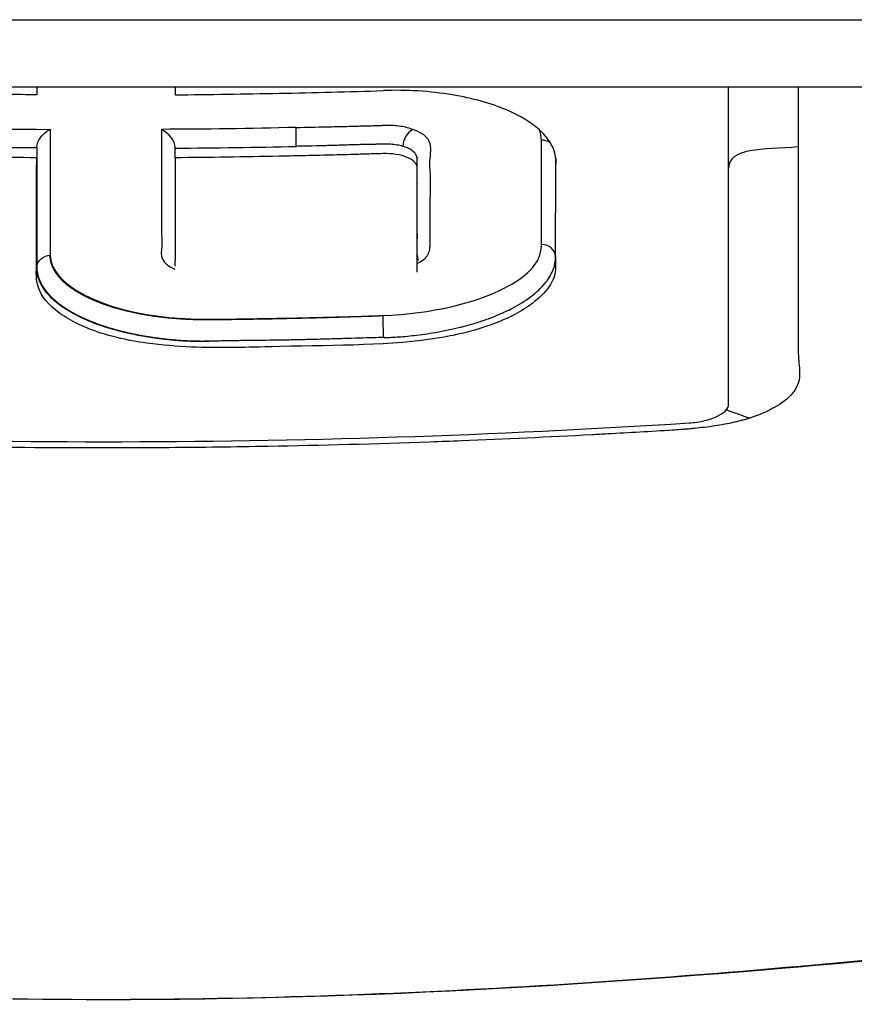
# Model space of a CAD drawing. Header units: millimetres. Extents: x 0 to 4378, y 0 to 2376.
# Tile 108 of 256: x 830 to 843, y 1937 to 1951. Entities that reach past the tile are written whole.
import ezdxf

# ---------------------------------------------------------------- set-up
doc = ezdxf.new("R2010")
doc.units = ezdxf.units.MM
doc.header["$LTSCALE"] = 0.2

# ---------------------------------------------------------------- blocks, each defined once
blk = doc.blocks.new('A$C6f7b2573')
for p, q in [((-31.505, -206.2), (31.495, -206.2)), ((30.495, -207.2), (-30.505, -207.2)), ((-1.029, -207.205), (-1.029, -207.2)), ((-0.838, -207.823), (-0.838, -207.823)), ((-0.838, -207.828), (-0.838, -207.828)), ((0.827, -207.823), (0.827, -207.823)), ((1.372, -207.821), (1.372, -207.82)), ((2.061, -207.812), (2.061, -207.812)), ((4.116, -207.762), (4.116, -207.762)), ((1.02, -208.244), (1.02, -208.102)), ((4.116, -208.041), (4.116, -208.041)), ((4.116, -208.182), (4.116, -208.182)), ((-1.03, -208.244), (-1.03, -209.867)), ((1.02, -208.244), (1.02, -208.244)), ((4.606, -208.369), (4.606, -208.253)), ((9.217, -208.397), (9.217, -208.397)), ((4.605, -208.622), (4.605, -208.623)), ((0.827, -209.73), (0.827, -209.73)), ((6.655, -209.707), (6.655, -209.852)), ((6.655, -209.707), (6.655, -209.707)), ((-0.297, -210.294), (-0.297, -210.288)), ((0.244, -210.49), (0.244, -210.487)), ((4.995, -210.475), (4.995, -210.473)), ((0.827, -210.597), (0.827, -210.596)), ((1.372, -210.634), (1.372, -210.633)), ((2.061, -210.629), (2.061, -210.629)), ((2.363, -210.625), (2.363, -210.624)), ((2.748, -210.617), (2.748, -210.617)), ((4.085, -210.581), (4.095, -210.581)), ((4.116, -210.578), (4.116, -210.58)), ((4.104, -210.906), (4.086, -210.906)), ((4.116, -210.905), (4.116, -210.905))]:
    blk.add_line(p, q)
for centre, major_axis, ratio, start_param, end_param in [((-0.042, -102.481), (-118.408, 0), 0.889673, 1.536565, 1.564157), ((0.153, -102.017), (-0.886, -118.412), 0.003571, 5.817582, 5.853933), ((5.028, -208.196), (0.619, -0.211), 0.64257, 2.66803, 3.357898), ((6.456, -208.164), (0.2, 0.001), 0.896696, 0.939301, 1.627589), ((6.328, -102.013), (0.105, -118.241), 0.000433, 0.429216, 0.459525), ((-1.023, -201.515), (-0.005, -9.97), 0.000509, 5.432701, 5.453372), ((-0.045, -104.436), (-116.422, 0.003), 0.890474, 1.579966, 1.595373), ((-0.775, -209.804), (0.248, 0.101), 0.583459, 2.825364, 2.86686), ((-0.775, -209.804), (0.248, 0.101), 0.583459, 2.86686, 2.898931), ((4.102, -210.764), (0.006, -0.2), 0.014528, 3.554141, 5.142453), ((4.102, -210.765), (0.006, -0.2), 0.014513, 5.136449, 5.490607)]:
    blk.add_ellipse(centre, major_axis=major_axis, ratio=ratio, start_param=start_param, end_param=end_param)
for points, knots in [([(-1.029, -207.312), (-1.03, -207.312), (-1.03, -207.312), (-1.03, -207.312), (-1.327, -207.309), (-1.624, -207.305), (-1.921, -207.299), (-2.069, -207.297), (-2.217, -207.294), (-2.366, -207.291), (-2.44, -207.289), (-2.514, -207.288), (-2.589, -207.286), (-2.663, -207.284), (-2.737, -207.283), (-2.811, -207.281), (-2.848, -207.28), (-2.885, -207.28), (-2.923, -207.279), (-2.96, -207.278), (-2.997, -207.277), (-3.034, -207.276), (-3.108, -207.275), (-3.182, -207.273), (-3.257, -207.271), (-3.405, -207.268), (-3.553, -207.265), (-3.702, -207.262), (-3.85, -207.26), (-3.999, -207.258), (-4.147, -207.257), (-4.221, -207.256), (-4.295, -207.256), (-4.369, -207.257), (-4.443, -207.257), (-4.516, -207.258), (-4.59, -207.261), (-4.626, -207.262), (-4.663, -207.264), (-4.699, -207.266), (-4.736, -207.268), (-4.772, -207.271), (-4.808, -207.273), (-4.88, -207.279), (-4.951, -207.286), (-5.021, -207.295), (-5.09, -207.304), (-5.159, -207.315), (-5.226, -207.327), (-5.293, -207.339), (-5.358, -207.353), (-5.421, -207.368), (-5.548, -207.399), (-5.666, -207.435), (-5.776, -207.476), (-5.886, -207.517), (-5.987, -207.562), (-6.08, -207.611), (-6.172, -207.659), (-6.256, -207.711), (-6.33, -207.766), (-6.403, -207.821), (-6.466, -207.879), (-6.517, -207.94), (-6.568, -208), (-6.607, -208.063), (-6.633, -208.127), (-6.66, -208.191), (-6.675, -208.256), (-6.676, -208.322)], [0.0098604, 0.0098604, 0.0098604, 0.0098604, 0.009901, 0.009901, 0.009901, 0.1336634, 0.1336634, 0.1336634, 0.1955446, 0.1955446, 0.1955446, 0.2264851, 0.2264851, 0.2264851, 0.2574257, 0.2574257, 0.2574257, 0.272896, 0.272896, 0.272896, 0.2883663, 0.2883663, 0.2883663, 0.3193069, 0.3193069, 0.3193069, 0.3811881, 0.3811881, 0.3811881, 0.4430693, 0.4430693, 0.4430693, 0.4740099, 0.4740099, 0.4740099, 0.5049505, 0.5049505, 0.5049505, 0.5204208, 0.5204208, 0.5204208, 0.5358911, 0.5358911, 0.5358911, 0.5668317, 0.5668317, 0.5668317, 0.5977723, 0.5977723, 0.5977723, 0.6287129, 0.6287129, 0.6287129, 0.6905941, 0.6905941, 0.6905941, 0.7524752, 0.7524752, 0.7524752, 0.8143564, 0.8143564, 0.8143564, 0.8762376, 0.8762376, 0.8762376, 0.9381188, 0.9381188, 0.9381188, 0.9999952, 0.9999952, 0.9999952, 0.9999952]), ([(1.019, -207.312), (1.533, -207.307), (2.047, -207.299), (3.076, -207.279), (3.59, -207.266), (4.104, -207.25)], [-0.3087668, -0.3087668, -0.3087668, -0.3087668, -0.1544678, -0.1544678, -0.0002158, -0.0002158, -0.0002158, -0.0002158]), ([(6.656, -208.333), (6.664, -208.248), (6.647, -208.162), (6.566, -207.993), (6.501, -207.91), (6.293, -207.721), (6.128, -207.62), (5.698, -207.438), (5.425, -207.362), (4.96, -207.285), (4.79, -207.266), (4.447, -207.245), (4.276, -207.242), (4.104, -207.25)], [0.0001789, 0.0001789, 0.0001789, 0.0001789, 0.0581537, 0.0581537, 0.1186007, 0.1186007, 0.2046806, 0.2046806, 0.3037358, 0.3037358, 0.3572432, 0.3572432, 0.408904, 0.408904, 0.408904, 0.408904]), ([(9.217, -211.892), (9.217, -210.802), (9.217, -209.615), (9.217, -207.963), (9.217, -207.585), (9.217, -207.2)], [0.000001, 0.000001, 0.000001, 0.000001, 0.870586, 0.870586, 1.121545, 1.121545, 1.121545, 1.121545]), ([(-1.03, -208.092), (-1.029, -208.065), (-1.024, -208.041), (-1.014, -208.014), (-1.001, -207.984), (-0.986, -207.959), (-0.966, -207.934), (-0.927, -207.884), (-0.874, -207.844), (-0.828, -207.823)], [0.0005194, 0.0005194, 0.0005194, 0.0005194, 0.2240337, 0.2240337, 0.2240337, 0.4800638, 0.4800638, 0.4800638, 0.9999998, 0.9999998, 0.9999998, 0.9999998]), ([(0.818, -207.823), (0.818, -208.12), (0.818, -208.411), (0.818, -208.699), (0.818, -208.786), (0.818, -208.873), (0.818, -208.958), (0.818, -209.023), (0.819, -209.087), (0.819, -209.151)], [0, 0, 0, 0, 0.3611983, 0.3611983, 0.3611983, 0.4702791, 0.4702791, 0.4702791, 0.5542814, 0.5542814, 0.5542814, 0.5542814]), ([(2.813, -207.795), (2.961, -207.792), (3.109, -207.789), (3.257, -207.786), (3.331, -207.784), (3.405, -207.782), (3.479, -207.78), (3.516, -207.779), (3.553, -207.779), (3.59, -207.778), (3.609, -207.777), (3.627, -207.777), (3.646, -207.776), (3.664, -207.776), (3.683, -207.775), (3.701, -207.775), (3.738, -207.774), (3.775, -207.773), (3.812, -207.772), (3.849, -207.771), (3.886, -207.77), (3.923, -207.769), (3.96, -207.768), (3.997, -207.767), (4.034, -207.765), (4.053, -207.765), (4.071, -207.764), (4.09, -207.763), (4.108, -207.763), (4.127, -207.762), (4.146, -207.761), (4.164, -207.761), (4.182, -207.76), (4.201, -207.761), (4.219, -207.761), (4.238, -207.761), (4.256, -207.762), (4.292, -207.764), (4.327, -207.768), (4.361, -207.774), (4.395, -207.779), (4.427, -207.787), (4.457, -207.795), (4.487, -207.804), (4.514, -207.814), (4.54, -207.827)], [0.0000001, 0.0000001, 0.0000001, 0.0000001, 0.249855, 0.249855, 0.249855, 0.3748377, 0.3748377, 0.3748377, 0.4373902, 0.4373902, 0.4373902, 0.4686877, 0.4686877, 0.4686877, 0.5, 0.5, 0.5, 0.5630671, 0.5630671, 0.5630671, 0.62673, 0.62673, 0.62673, 0.6906039, 0.6906039, 0.6906039, 0.7224951, 0.7224951, 0.7224951, 0.7542896, 0.7542896, 0.7542896, 0.7859396, 0.7859396, 0.7859396, 0.8173993, 0.8173993, 0.8173993, 0.8795791, 0.8795791, 0.8795791, 0.9405266, 0.9405266, 0.9405266, 1, 1, 1, 1]), ([(4.797, -209.496), (4.797, -209.483), (4.797, -209.471), (4.797, -209.471), (4.797, -209.47), (4.796, -209.458), (4.796, -209.435), (4.796, -209.424), (4.796, -209.41), (4.797, -209.394), (4.797, -209.377), (4.798, -209.343), (4.798, -209.336), (4.798, -209.32), (4.798, -209.301), (4.798, -209.279), (4.798, -209.256), (4.798, -209.21), (4.798, -209.2), (4.798, -209.179), (4.798, -209.146), (4.798, -209.1), (4.798, -209.078), (4.798, -209.052), (4.798, -209.023), (4.798, -208.993), (4.798, -208.948), (4.798, -208.925), (4.798, -208.741), (4.813, -208.548), (4.793, -208.363), (4.774, -208.178), (4.924, -207.95), (4.54, -207.827)], [0.2414582, 0.2414582, 0.2414582, 0.2414582, 0.25, 0.25, 0.25, 0.28125, 0.28125, 0.28125, 0.296875, 0.296875, 0.296875, 0.3125, 0.3125, 0.3125, 0.34375, 0.34375, 0.34375, 0.375, 0.375, 0.375, 0.4375, 0.4375, 0.4375, 0.46875, 0.46875, 0.46875, 0.5, 0.5, 0.5, 0.75, 0.75, 0.75, 0.9999999, 0.9999999, 0.9999999, 0.9999999]), ([(4.394, -208.075), (4.368, -208.067), (4.338, -208.06), (4.308, -208.055), (4.277, -208.05), (4.244, -208.046), (4.213, -208.043), (4.186, -208.041), (4.15, -208.04), (4.115, -208.041), (4.097, -208.041), (4.08, -208.042), (4.065, -208.043), (4.043, -208.044), (4.025, -208.044), (4.014, -208.045), (4.009, -208.045), (4.003, -208.045), (3.996, -208.045)], [0, 0, 0, 0, 0.0613585, 0.0613585, 0.0613585, 0.125, 0.125, 0.125, 0.1818577, 0.1818577, 0.1818577, 0.2103836, 0.2103836, 0.2103836, 0.25, 0.25, 0.25, 0.2693584, 0.2693584, 0.2693584, 0.2693584]), ([(-1.03, -208.244), (-1.544, -208.24), (-2.058, -208.233), (-3.085, -208.213), (-3.597, -208.201), (-4.11, -208.185)], [-0.3081396, -0.3081396, -0.3081396, -0.3081396, -0.1538421, -0.1538421, -0.0000423, -0.0000423, -0.0000423, -0.0000423]), ([(4.606, -209.939), (4.606, -209.908), (4.606, -209.877), (4.606, -209.846), (4.606, -209.814), (4.606, -209.783), (4.606, -209.751), (4.606, -209.689), (4.606, -209.625), (4.606, -209.562), (4.606, -209.435), (4.606, -209.307), (4.606, -209.179), (4.606, -209.168), (4.606, -209.157), (4.606, -209.146), (4.606, -209.028), (4.606, -208.909), (4.606, -208.789), (4.606, -208.658), (4.606, -208.528), (4.606, -208.394), (4.606, -208.333), (4.551, -208.277), (4.456, -208.238), (4.409, -208.218), (4.352, -208.203), (4.29, -208.194), (4.228, -208.184), (4.161, -208.18), (4.094, -208.183), (4.004, -208.185), (3.914, -208.188), (3.825, -208.191), (3.786, -208.192), (3.748, -208.193), (3.71, -208.194), (3.582, -208.198), (3.454, -208.201), (3.326, -208.205), (3.18, -208.208), (3.035, -208.212), (2.89, -208.215), (2.779, -208.217), (2.668, -208.22), (2.557, -208.222), (2.301, -208.227), (2.045, -208.231), (1.788, -208.235), (1.532, -208.239), (1.276, -208.241), (1.02, -208.244)], [0, 0, 0, 0, 0.030064, 0.030064, 0.030064, 0.0600741, 0.0600741, 0.0600741, 0.119976, 0.119976, 0.119976, 0.2397911, 0.2397911, 0.2397911, 0.25, 0.25, 0.25, 0.3597043, 0.3597043, 0.3597043, 0.4798617, 0.4798617, 0.4798617, 0.5345046, 0.5345046, 0.5345046, 0.5617704, 0.5617704, 0.5617704, 0.5890028, 0.5890028, 0.5890028, 0.625, 0.625, 0.625, 0.6403525, 0.6403525, 0.6403525, 0.6917293, 0.6917293, 0.6917293, 0.75, 0.75, 0.75, 0.7944861, 0.7944861, 0.7944861, 0.8972438, 0.8972438, 0.8972438, 1, 1, 1, 1]), ([(3.996, -208.045), (3.987, -208.046), (3.976, -208.046), (3.964, -208.046), (3.949, -208.046), (3.932, -208.047), (3.914, -208.047), (3.884, -208.048), (3.849, -208.048), (3.814, -208.049), (3.781, -208.049), (3.747, -208.05), (3.714, -208.051), (3.678, -208.052), (3.644, -208.053), (3.614, -208.054), (3.597, -208.054), (3.581, -208.055), (3.564, -208.056), (3.547, -208.056), (3.531, -208.057), (3.514, -208.057), (3.484, -208.058), (3.453, -208.059), (3.421, -208.06), (3.388, -208.061), (3.354, -208.062), (3.319, -208.063), (3.285, -208.064), (3.28, -208.065), (3.214, -208.066), (2.948, -208.073), (2.815, -208.075), (2.813, -208.075)], [0.2693584, 0.2693584, 0.2693584, 0.2693584, 0.2955346, 0.2955346, 0.2955346, 0.3291681, 0.3291681, 0.3291681, 0.3861734, 0.3861734, 0.3861734, 0.4401861, 0.4401861, 0.4401861, 0.5, 0.5, 0.5, 0.5334222, 0.5334222, 0.5334222, 0.5661443, 0.5661443, 0.5661443, 0.625, 0.625, 0.625, 0.6875, 0.6875, 0.6875, 0.75, 0.75, 0.75, 1, 1, 1, 1]), ([(4.605, -208.254), (4.594, -208.197), (4.561, -208.145), (4.48, -208.107), (4.455, -208.095), (4.426, -208.084), (4.394, -208.075)], [0.8743093, 0.8743093, 0.8743093, 0.8743093, 0.9703277, 0.9703277, 0.9703277, 1, 1, 1, 1]), ([(10.249, -208.084), (10.249, -208.434), (10.249, -208.787), (10.249, -209.142), (10.249, -209.319), (10.249, -209.496), (10.249, -209.674), (10.249, -209.763), (10.249, -209.852), (10.249, -209.94), (10.249, -210.029), (10.249, -210.097), (10.249, -210.204), (10.249, -210.309), (10.248, -210.408), (10.248, -210.5), (10.246, -210.79), (10.243, -211.018), (10.251, -211.191), (10.252, -211.221), (10.256, -211.271), (10.261, -211.323), (10.266, -211.371), (10.268, -211.392), (10.268, -211.433), (10.268, -211.434), (10.268, -211.435), (10.268, -211.437), (10.267, -211.522), (10.254, -211.583), (10.205, -211.668), (10.158, -211.753), (10.075, -211.83), (9.964, -211.901), (9.851, -211.973), (9.707, -212.04), (9.529, -212.098)], [0, 0, 0, 0, 0.25, 0.25, 0.25, 0.375, 0.375, 0.375, 0.4375, 0.4375, 0.4375, 0.499439, 0.499439, 0.499439, 0.559618, 0.559618, 0.559618, 0.748728, 0.748728, 0.748728, 0.78125, 0.78125, 0.78125, 0.811508, 0.811508, 0.811508, 0.8125, 0.8125, 0.8125, 0.875, 0.875, 0.875, 0.936805, 0.936805, 0.936805, 1, 1, 1, 1]), ([(6.655, -209.852), (6.657, -209.923), (6.642, -210.014), (6.526, -210.206), (6.449, -210.29), (6.194, -210.494), (6, -210.602), (5.431, -210.821), (5.11, -210.882), (4.22, -211.027), (3.439, -211.02), (2.232, -211.046), (2.12, -211.052), (1.659, -211.057), (1.212, -211.058), (0.558, -210.987), (0.243, -210.942), (-0.328, -210.76), (-0.529, -210.662), (-0.854, -210.428), (-0.967, -210.295), (-1.051, -210.015), (-1.031, -209.876), (-1.033, -209.496), (-1.034, -209.251), (-1.034, -208.877), (-1.033, -208.752), (-1.032, -208.563), (-1.032, -208.499), (-1.031, -208.404), (-1.031, -208.372), (-1.03, -208.308), (-1.03, -208.276), (-1.03, -208.244)], [-2.262144, -2.262144, -2.262144, -2.262144, -2.172374, -2.172374, -2.098415, -2.098415, -1.992746, -1.992746, -1.848295, -1.848295, -1.261451, -1.261451, -1.03428, -1.03428, -0.773619, -0.773619, -0.645198, -0.645198, -0.546638, -0.546638, -0.441561, -0.441561, -0.342966, -0.342966, -0.171491, -0.171491, -0.085754, -0.085754, -0.042885, -0.042885, -0.021451, -0.021451, -0.000068, -0.000068, -0.000068, -0.000068]), ([(4.607, -208.235), (4.607, -208.235), (4.607, -208.236), (4.607, -208.237), (4.608, -208.237), (4.608, -208.239), (4.608, -208.239), (4.608, -208.24), (4.608, -208.24), (4.608, -208.24), (4.608, -208.241), (4.608, -208.241), (4.608, -208.241), (4.608, -208.241), (4.608, -208.241), (4.609, -208.241), (4.609, -208.242), (4.609, -208.242)], [0.061496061, 0.061496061, 0.061496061, 0.061496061, 0.063873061, 0.063873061, 0.065679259, 0.065679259, 0.066587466, 0.066587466, 0.067042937, 0.067042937, 0.067271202, 0.067271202, 0.067385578, 0.067385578, 0.067442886, 0.067442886, 0.067526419, 0.067526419, 0.067526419, 0.067526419]), ([(6.655, -209.852), (6.655, -209.607), (6.655, -209.358), (6.656, -208.851), (6.656, -208.595), (6.656, -208.333)], [-0.3526356, -0.3526356, -0.3526356, -0.3526356, -0.1764245, -0.1764245, -0.000247, -0.000247, -0.000247, -0.000247]), ([(1.02, -209.002), (1.02, -209.065), (1.02, -209.128), (1.02, -209.369), (1.02, -209.545), (1.02, -209.762), (1.011, -209.808), (1.015, -209.851)], [0.4114389, 0.4114389, 0.4114389, 0.4114389, 0.5, 0.5, 0.75, 0.75, 0.8131307, 0.8131307, 0.8131307, 0.8131307]), ([(0.819, -209.151), (0.819, -209.171), (0.818, -209.19), (0.818, -209.209), (0.817, -209.292), (0.815, -209.375), (0.824, -209.456), (0.838, -209.584), (0.757, -209.724), (0.908, -209.834), (0.937, -209.854), (0.973, -209.873), (1.014, -209.891)], [0.5542814, 0.5542814, 0.5542814, 0.5542814, 0.5793598, 0.5793598, 0.5793598, 0.6884406, 0.6884406, 0.6884406, 0.8599031, 0.8599031, 0.8599031, 0.8918148, 0.8918148, 0.8918148, 0.8918148]), ([(4.606, -209.81), (4.666, -209.779), (4.707, -209.747), (4.715, -209.739), (4.725, -209.729), (4.753, -209.703), (4.772, -209.659), (4.782, -209.637), (4.79, -209.61), (4.794, -209.579), (4.795, -209.563), (4.796, -209.546), (4.797, -209.528), (4.797, -209.52), (4.797, -209.507), (4.797, -209.496)], [0.0810468, 0.0810468, 0.0810468, 0.0810468, 0.125, 0.125, 0.125, 0.1875, 0.1875, 0.1875, 0.21875, 0.21875, 0.21875, 0.234375, 0.234375, 0.234375, 0.2414582, 0.2414582, 0.2414582, 0.2414582]), ([(5.882, -210.181), (6.239, -210), (6.4, -209.826), (6.436, -209.623), (6.442, -209.592), (6.444, -209.561), (6.445, -209.529)], [0.5, 0.5, 0.5, 0.5, 0.9347826, 0.9347826, 0.9347826, 1, 1, 1, 1]), ([(-0.831, -209.686), (-0.828, -210.122), (-0.063, -210.52), (1.097, -210.623), (1.226, -210.63), (1.482, -210.636), (1.513, -210.634), (2.035, -210.63), (2.263, -210.626), (3.044, -210.611), (3.564, -210.598), (4.085, -210.579)], [0, 0, 0, 0, 0.5, 0.5, 0.5625, 0.5625, 0.625, 0.625, 0.75, 0.75, 1, 1, 1, 1]), ([(5.583, -210.653), (5.619, -210.641), (5.653, -210.629), (5.683, -210.618), (5.687, -210.616), (5.692, -210.614), (5.696, -210.613), (5.75, -210.592), (5.793, -210.575), (5.828, -210.56), (5.845, -210.552), (5.853, -210.549), (5.862, -210.545), (5.871, -210.541), (5.882, -210.536), (5.905, -210.525), (5.942, -210.508), (5.979, -210.49), (6.016, -210.47), (6.111, -210.421), (6.204, -210.364), (6.289, -210.299), (6.327, -210.27), (6.364, -210.24), (6.399, -210.207), (6.432, -210.177), (6.463, -210.145), (6.491, -210.111), (6.543, -210.049), (6.585, -209.983), (6.614, -209.912), (6.641, -209.847), (6.655, -209.779), (6.655, -209.707)], [0.3357518, 0.3357518, 0.3357518, 0.3357518, 0.3698071, 0.3698071, 0.3698071, 0.375, 0.375, 0.375, 0.4375, 0.4375, 0.4375, 0.46875, 0.46875, 0.46875, 0.5, 0.5, 0.5, 0.5519039, 0.5519039, 0.5519039, 0.683509, 0.683509, 0.683509, 0.7430121, 0.7430121, 0.7430121, 0.7992592, 0.7992592, 0.7992592, 0.9038171, 0.9038171, 0.9038171, 0.9999765, 0.9999765, 0.9999765, 0.9999765]), ([(0.77, -210.92), (0.697, -210.911), (0.625, -210.9), (0.483, -210.875), (0.414, -210.862), (0.278, -210.832), (0.211, -210.816), (0.083, -210.781), (0.02, -210.763), (-0.162, -210.703), (-0.274, -210.658), (-0.48, -210.56), (-0.572, -210.507), (-0.693, -210.422), (-0.73, -210.393), (-0.799, -210.333), (-0.83, -210.302), (-0.913, -210.209), (-0.956, -210.144), (-0.999, -210.044), (-1.01, -210.011), (-1.025, -209.944), (-1.029, -209.91), (-1.03, -209.873), (-1.03, -209.87), (-1.03, -209.867)], [0.5072279, 0.5072279, 0.5072279, 0.5072279, 0.5422092, 0.5422092, 0.5771904, 0.5771904, 0.6121717, 0.6121717, 0.6471529, 0.6471529, 0.7171154, 0.7171154, 0.7870778, 0.7870778, 0.8220591, 0.8220591, 0.8570403, 0.8570403, 0.9270028, 0.9270028, 0.961984, 0.961984, 0.9969653, 0.9969653, 1, 1, 1, 1]), ([(4.104, -210.906), (4.134, -210.905), (4.166, -210.904), (4.2, -210.903), (4.268, -210.9), (4.344, -210.895), (4.429, -210.888), (4.472, -210.884), (4.517, -210.879), (4.564, -210.874), (4.653, -210.864), (4.763, -210.849), (4.876, -210.829), (5.003, -210.808), (5.132, -210.78), (5.239, -210.754), (5.259, -210.749), (5.279, -210.743), (5.299, -210.738), (5.372, -210.719), (5.438, -210.7), (5.496, -210.682), (5.527, -210.672), (5.556, -210.662), (5.583, -210.653)], [0, 0, 0, 0, 0.0316866, 0.0316866, 0.0316866, 0.0936869, 0.0936869, 0.0936869, 0.125, 0.125, 0.125, 0.1838884, 0.1838884, 0.1838884, 0.25, 0.25, 0.25, 0.2627505, 0.2627505, 0.2627505, 0.3106729, 0.3106729, 0.3106729, 0.3357518, 0.3357518, 0.3357518, 0.3357518]), ([(4.08, -210.906), (4.044, -210.907), (4.007, -210.908), (3.818, -210.912), (3.665, -210.917), (3.436, -210.924), (3.359, -210.926), (3.206, -210.931), (3.13, -210.933), (2.977, -210.937), (2.9, -210.938), (2.748, -210.942), (2.671, -210.943), (2.442, -210.947), (2.289, -210.949), (2.097, -210.951), (2.059, -210.951), (1.983, -210.952), (1.944, -210.953), (1.83, -210.955), (1.753, -210.956), (1.638, -210.958), (1.6, -210.959), (1.543, -210.96), (1.524, -210.961), (1.485, -210.961), (1.466, -210.962), (1.409, -210.962), (1.371, -210.962), (1.295, -210.961), (1.256, -210.96), (1.067, -210.952), (0.916, -210.939), (0.77, -210.92)], [0.0008385, 0.0008385, 0.0008385, 0.0008385, 0.0174906, 0.0174906, 0.0874531, 0.0874531, 0.1224343, 0.1224343, 0.1574156, 0.1574156, 0.1923968, 0.1923968, 0.227378, 0.227378, 0.2973405, 0.2973405, 0.3148311, 0.3148311, 0.3323218, 0.3323218, 0.367303, 0.367303, 0.3847936, 0.3847936, 0.3935389, 0.3935389, 0.4022842, 0.4022842, 0.4197748, 0.4197748, 0.4372655, 0.4372655, 0.5072279, 0.5072279, 0.5072279, 0.5072279]), ([(8.631, -212.169), (8.669, -212.167), (8.708, -212.163), (8.786, -212.152), (8.824, -212.144), (8.929, -212.12), (8.989, -212.099), (9.094, -212.051), (9.137, -212.023), (9.2, -211.96), (9.217, -211.926), (9.217, -211.892)], [0.000001, 0.000001, 0.000001, 0.000001, 0.01167837, 0.01167837, 0.02383033, 0.02383033, 0.04614989, 0.04614989, 0.06960022, 0.06960022, 0.09630961, 0.09630961, 0.09630961, 0.09630961]), ([(9.529, -212.098), (9.508, -212.105), (9.487, -212.111), (9.466, -212.118), (9.455, -212.121), (9.444, -212.124), (9.434, -212.127), (9.423, -212.13), (9.412, -212.133), (9.401, -212.136), (9.39, -212.139), (9.378, -212.142), (9.367, -212.145), (9.356, -212.147), (9.345, -212.15), (9.333, -212.153), (9.311, -212.158), (9.287, -212.164), (9.264, -212.169), (9.218, -212.179), (9.17, -212.188), (9.122, -212.196), (9.074, -212.205), (9.026, -212.213), (8.976, -212.22), (8.925, -212.228), (8.874, -212.234), (8.822, -212.24), (8.776, -212.246), (8.73, -212.251), (8.684, -212.255), (8.66, -212.258), (8.635, -212.26), (8.611, -212.262), (8.587, -212.264), (8.562, -212.265), (8.538, -212.267), (8.527, -212.268), (8.516, -212.269), (8.505, -212.269), (8.466, -212.272), (8.427, -212.274), (8.388, -212.277), (8.054, -212.298), (7.75, -212.316), (7.424, -212.334), (7.346, -212.338), (7.268, -212.342), (7.191, -212.346), (6.545, -212.381), (5.909, -212.411), (5.26, -212.436), (5.105, -212.442), (4.949, -212.448), (4.794, -212.454), (3.992, -212.483), (3.19, -212.504), (2.395, -212.518), (1.903, -212.527), (1.413, -212.534), (0.928, -212.537), (0.617, -212.539), (0.306, -212.54), (-0.005, -212.541), (-0.008, -212.541), (-0.01, -212.541), (-0.013, -212.541)], [0, 0, 0, 0, 0.0011888, 0.0011888, 0.0011888, 0.0017768, 0.0017768, 0.0017768, 0.0023606, 0.0023606, 0.0023606, 0.0029402, 0.0029402, 0.0029402, 0.0035155, 0.0035155, 0.0035155, 0.0046538, 0.0046538, 0.0046538, 0.0068775, 0.0068775, 0.0068775, 0.0090453, 0.0090453, 0.0090453, 0.0112512, 0.0112512, 0.0112512, 0.0131731, 0.0131731, 0.0131731, 0.0141732, 0.0141732, 0.0141732, 0.015179, 0.015179, 0.015179, 0.015625, 0.015625, 0.015625, 0.0172381, 0.0172381, 0.0172381, 0.03125, 0.03125, 0.03125, 0.0346027, 0.0346027, 0.0346027, 0.0625, 0.0625, 0.0625, 0.0691804, 0.0691804, 0.0691804, 0.1036619, 0.1036619, 0.1036619, 0.125, 0.125, 0.125, 0.1386363, 0.1386363, 0.1386363, 0.1387498, 0.1387498, 0.1387498, 0.1387498]), ([(-0.013, -212.541), (-0.807, -212.541), (-1.604, -212.534), (-2.405, -212.52), (-2.727, -212.514), (-3.049, -212.507), (-3.372, -212.499), (-3.848, -212.488), (-4.326, -212.473), (-4.805, -212.456), (-5.051, -212.448), (-5.298, -212.438), (-5.546, -212.428), (-5.909, -212.413), (-6.274, -212.397), (-6.639, -212.379), (-6.821, -212.37), (-7.004, -212.361), (-7.187, -212.351), (-7.192, -212.351), (-7.197, -212.35), (-7.202, -212.35), (-7.288, -212.346), (-7.375, -212.341), (-7.461, -212.336), (-7.507, -212.334), (-7.552, -212.331), (-7.598, -212.329), (-7.644, -212.326), (-7.652, -212.326), (-7.736, -212.321), (-8.008, -212.305), (-8.229, -212.292), (-8.398, -212.281), (-8.438, -212.278), (-8.475, -212.275), (-8.509, -212.273), (-8.522, -212.272), (-8.535, -212.272), (-8.547, -212.271), (-8.574, -212.269), (-8.599, -212.267), (-8.622, -212.266), (-8.649, -212.264), (-8.674, -212.262), (-8.696, -212.26), (-8.705, -212.26), (-8.713, -212.259), (-8.721, -212.259), (-8.747, -212.257), (-8.767, -212.255), (-8.783, -212.254), (-8.789, -212.254), (-8.79, -212.254), (-8.79, -212.254), (-8.79, -212.254), (-8.791, -212.254), (-8.796, -212.253), (-8.8, -212.253), (-8.806, -212.253), (-8.816, -212.252), (-8.875, -212.246), (-8.935, -212.238), (-8.996, -212.229), (-9.09, -212.215), (-9.186, -212.197), (-9.28, -212.175), (-9.303, -212.17), (-9.325, -212.165), (-9.348, -212.159), (-9.359, -212.156), (-9.37, -212.153), (-9.381, -212.15)], [0.1387498, 0.1387498, 0.1387498, 0.1387498, 0.1735272, 0.1735272, 0.1735272, 0.1875, 0.1875, 0.1875, 0.2081258, 0.2081258, 0.2081258, 0.21875, 0.21875, 0.21875, 0.234375, 0.234375, 0.234375, 0.2421875, 0.2421875, 0.2421875, 0.2424081, 0.2424081, 0.2424081, 0.2460937, 0.2460937, 0.2460937, 0.2480469, 0.2480469, 0.2480469, 0.25, 0.25, 0.25, 0.2563299, 0.2563299, 0.2563299, 0.2578125, 0.2578125, 0.2578125, 0.2583781, 0.2583781, 0.2583781, 0.2596135, 0.2596135, 0.2596135, 0.2611151, 0.2611151, 0.2611151, 0.2617187, 0.2617187, 0.2617187, 0.2636719, 0.2636719, 0.2636719, 0.2644043, 0.2644043, 0.2644043, 0.2651367, 0.2651367, 0.2651367, 0.265625, 0.265625, 0.265625, 0.2684618, 0.2684618, 0.2684618, 0.2728305, 0.2728305, 0.2728305, 0.2738888, 0.2738888, 0.2738888, 0.2744149, 0.2744149, 0.2744149, 0.2744149]), ([(-8.641, -212.174), (-5.779, -212.356), (-2.912, -212.448), (-0.043, -212.448), (2.851, -212.448), (5.744, -212.355), (8.631, -212.169)], [0, 0, 0, 0, 0.497815, 0.497815, 0.497815, 1, 1, 1, 1]), ([(8.991, -220.325), (10, -220.248), (11.001, -220.16), (15.867, -219.669), (19.564, -219.1), (22.927, -218.377)], [0.3724989, 0.3724989, 0.3724989, 0.3724989, 0.5, 0.5, 1, 1, 1, 1]), ([(11.967, -220.055), (7.48, -220.51), (2.793, -220.779), (-5.238, -220.632), (-8.709, -220.394), (-12.052, -220.055)], [0, 0, 0, 0, 1.38114, 1.38114, 2.410182, 2.410182, 2.410182, 2.410182])]:
    blk.add_open_spline(points, degree=3, knots=knots)
for points in [[(-1.029, -207.2), (-1.029, -207.237), (-1.029, -207.275), (-1.029, -207.312)], [(-1.029, -207.205), (-1.029, -207.209), (-1.029, -207.212), (-1.029, -207.216)], [(1.019, -207.2), (1.019, -207.237), (1.019, -207.275), (1.019, -207.312)], [(10.249, -207.2), (10.249, -207.492), (10.249, -207.787), (10.249, -208.084)], [(2.813, -207.795), (2.128, -207.813), (1.469, -207.822), (0.818, -207.823)], [(1.02, -208.102), (1.02, -207.98), (0.931, -207.892), (0.818, -207.823)], [(2.813, -208.075), (2.813, -207.966), (2.813, -207.868), (2.813, -207.795)], [(6.445, -207.987), (6.444, -207.936), (6.435, -207.885), (6.418, -207.834)], [(-3.582, -208.084), (-2.731, -208.087), (-1.881, -208.09), (-1.03, -208.092)], [(10.249, -208.084), (9.708, -208.12), (9.223, -208.097), (9.217, -208.397)], [(1.02, -208.244), (1.02, -208.5), (1.02, -208.753), (1.02, -209.002)], [(6.655, -208.238), (6.656, -208.269), (6.656, -208.301), (6.656, -208.333)], [(4.606, -209.467), (4.608, -209.413), (4.607, -209.359), (4.606, -209.304)], [(6.655, -209.707), (6.653, -209.609), (6.552, -209.523), (6.445, -209.529)], [(-1.029, -209.855), (-1.023, -209.773), (-0.924, -209.688), (-0.831, -209.686)], [(4.616, -209.765), (4.618, -209.733), (4.612, -209.699), (4.606, -209.666)], [(4.617, -209.756), (4.617, -209.756), (4.618, -209.729), (4.616, -209.765)], [(4.095, -210.581), (4.821, -210.555), (5.471, -210.389), (5.882, -210.181)], [(9.185, -211.975), (9.291, -212.012), (9.41, -212.059), (9.529, -212.098)], [(11.566, -220.102), (7.792, -220.472), (3.873, -220.713), (-0.005, -220.711)]]:
    blk.add_open_spline(points, degree=3)
for points, weights, knots in [([(-0.831, -209.686), (-0.835, -209.687), (-0.835, -209.689), (-0.835, -209.691), (-0.835, -209.692), (-0.835, -209.694), (-0.835, -209.699), (-0.835, -209.703), (-0.834, -209.713), (-0.834, -209.72), (-0.832, -209.74), (-0.83, -209.753), (-0.822, -209.794), (-0.814, -209.821), (-0.8, -209.854), (-0.797, -209.861), (-0.791, -209.874), (-0.788, -209.881), (-0.777, -209.901), (-0.77, -209.914), (-0.745, -209.953), (-0.725, -209.979), (-0.693, -210.017), (-0.682, -210.03), (-0.657, -210.055), (-0.644, -210.067), (-0.618, -210.092), (-0.604, -210.104), (-0.575, -210.128), (-0.559, -210.14), (-0.512, -210.175), (-0.478, -210.198), (-0.423, -210.231), (-0.405, -210.242), (-0.366, -210.264), (-0.346, -210.274), (-0.305, -210.295), (-0.285, -210.305), (-0.253, -210.32), (-0.242, -210.325), (-0.225, -210.333), (-0.22, -210.335), (-0.209, -210.34), (-0.203, -210.343), (-0.187, -210.35), (-0.175, -210.355), (-0.152, -210.364), (-0.141, -210.369), (-0.106, -210.383), (-0.082, -210.392), (-0.034, -210.41), (-0.01, -210.418), (0.041, -210.435), (0.066, -210.444), (0.118, -210.459), (0.145, -210.467), (0.198, -210.482), (0.226, -210.489), (0.281, -210.503), (0.308, -210.51), (0.365, -210.523), (0.393, -210.53), (0.437, -210.539), (0.451, -210.542), (0.48, -210.548), (0.495, -210.551), (0.524, -210.556), (0.539, -210.559), (0.569, -210.564), (0.584, -210.567), (0.614, -210.572), (0.629, -210.574), (0.659, -210.579), (0.674, -210.581), (0.72, -210.588), (0.751, -210.592), (0.844, -210.604), (0.907, -210.611), (1.035, -210.622), (1.099, -210.627), (1.228, -210.634), (1.293, -210.637), (1.39, -210.639), (1.423, -210.639), (1.472, -210.64), (1.488, -210.64), (1.513, -210.64), (1.521, -210.64), (1.537, -210.64), (1.546, -210.639), (1.57, -210.639), (1.586, -210.639), (1.619, -210.639), (1.635, -210.639), (1.66, -210.638), (1.668, -210.638), (1.684, -210.638), (1.692, -210.638), (1.717, -210.638), (1.733, -210.638), (1.88, -210.636), (2.01, -210.634), (2.206, -210.631), (2.271, -210.63), (2.402, -210.628), (2.467, -210.626), (2.663, -210.622), (2.793, -210.619), (3.054, -210.613), (3.184, -210.61), (3.379, -210.604), (3.444, -210.602), (3.574, -210.598), (3.64, -210.596), (3.77, -210.592), (3.835, -210.59), (3.932, -210.587), (3.965, -210.585), (4.027, -210.583), (4.056, -210.582), (4.085, -210.579)], [0.999898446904, 0.995291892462, 0.990706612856, 0.986142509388, 0.986142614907, 0.986142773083, 0.986143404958, 0.986144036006, 0.986146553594, 0.986149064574, 0.986159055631, 0.986168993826, 0.986208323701, 0.986247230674, 0.986310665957, 0.986324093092, 0.986352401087, 0.986367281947, 0.986414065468, 0.98644810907, 0.986558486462, 0.986643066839, 0.986785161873, 0.986835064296, 0.986939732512, 0.986994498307, 0.987108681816, 0.987168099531, 0.98729137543, 0.987355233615, 0.987553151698, 0.987693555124, 0.987915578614, 0.987991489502, 0.988146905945, 0.9882264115, 0.988388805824, 0.988471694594, 0.988598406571, 0.988641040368, 0.988705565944, 0.988727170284, 0.988770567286, 0.988792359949, 0.988858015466, 0.988902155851, 0.988991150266, 0.989036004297, 0.989171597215, 0.989263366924, 0.989449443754, 0.989543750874, 0.989734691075, 0.989831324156, 0.990026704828, 0.990125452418, 0.990324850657, 0.990425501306, 0.990628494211, 0.990730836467, 0.990937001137, 0.99104082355, 0.991197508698, 0.99124989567, 0.991354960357, 0.991407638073, 0.991513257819, 0.991566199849, 0.991672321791, 0.991725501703, 0.991832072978, 0.991885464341, 0.991992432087, 0.992046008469, 0.9922069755, 0.99231460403, 0.992638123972, 0.992854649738, 0.993287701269, 0.993504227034, 0.993935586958, 0.994150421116, 0.994470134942, 0.994576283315, 0.994734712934, 0.99478739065, 0.994866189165, 0.994892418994, 0.994944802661, 0.9949709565, 0.995049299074, 0.995101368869, 0.99520516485, 0.995256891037, 0.995334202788, 0.995359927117, 0.995411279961, 0.995436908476, 0.995513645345, 0.995564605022, 0.996021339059, 0.996413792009, 0.996972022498, 0.997153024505, 0.997503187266, 0.997672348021, 0.998159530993, 0.998457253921, 0.998985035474, 0.9992150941, 0.999499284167, 0.999583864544, 0.999731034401, 0.99979362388, 0.999895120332, 0.999934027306, 0.999973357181, 0.999983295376, 0.999995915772, 0.999999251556, 0.999999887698], [0.0099151, 0.0099151, 0.0099151, 0.0099151, 0.0118348, 0.0118348, 0.0118348, 0.0137686, 0.0137686, 0.0176361, 0.0176361, 0.0253713, 0.0253713, 0.0408416, 0.0408416, 0.0717822, 0.0717822, 0.0795173, 0.0795173, 0.0872525, 0.0872525, 0.1027228, 0.1027228, 0.1336634, 0.1336634, 0.1491337, 0.1491337, 0.164604, 0.164604, 0.1800743, 0.1800743, 0.1955446, 0.1955446, 0.2264851, 0.2264851, 0.2419554, 0.2419554, 0.2574257, 0.2574257, 0.272896, 0.272896, 0.2806312, 0.2806312, 0.2844988, 0.2844988, 0.2883663, 0.2883663, 0.2961015, 0.2961015, 0.3038366, 0.3038366, 0.3193069, 0.3193069, 0.3347772, 0.3347772, 0.3502475, 0.3502475, 0.3657178, 0.3657178, 0.3811881, 0.3811881, 0.3966584, 0.3966584, 0.4121287, 0.4121287, 0.4198639, 0.4198639, 0.427599, 0.427599, 0.4353342, 0.4353342, 0.4430693, 0.4430693, 0.4508045, 0.4508045, 0.4585396, 0.4585396, 0.4740099, 0.4740099, 0.5049505, 0.5049505, 0.5358911, 0.5358911, 0.5668317, 0.5668317, 0.582302, 0.582302, 0.5900371, 0.5900371, 0.5939047, 0.5939047, 0.5977723, 0.5977723, 0.6055074, 0.6055074, 0.6132426, 0.6132426, 0.6171101, 0.6171101, 0.6209777, 0.6209777, 0.6287129, 0.6287129, 0.6905941, 0.6905941, 0.7215347, 0.7215347, 0.7524752, 0.7524752, 0.8143564, 0.8143564, 0.8762376, 0.8762376, 0.9071782, 0.9071782, 0.9381188, 0.9381188, 0.9690594, 0.9690594, 0.9845297, 0.9845297, 0.9983718, 0.9983718, 0.9983718, 0.9983718]), ([(1.508, -210.961), (1.498, -210.961), (1.488, -210.961), (1.461, -210.962), (1.444, -210.962), (1.418, -210.962), (1.41, -210.962), (1.393, -210.962), (1.384, -210.962), (1.359, -210.961), (1.342, -210.961), (1.29, -210.96), (1.256, -210.959), (1.154, -210.955), (1.087, -210.951), (0.952, -210.939), (0.886, -210.933), (0.754, -210.917), (0.689, -210.907), (0.593, -210.892), (0.561, -210.886), (0.513, -210.878), (0.498, -210.875), (0.466, -210.869), (0.451, -210.866), (0.42, -210.86), (0.404, -210.857), (0.374, -210.85), (0.358, -210.847), (0.328, -210.84), (0.313, -210.837), (0.283, -210.83), (0.268, -210.826), (0.223, -210.816), (0.194, -210.808), (0.136, -210.793), (0.107, -210.785), (0.051, -210.768), (0.023, -210.76), (-0.032, -210.742), (-0.059, -210.733), (-0.112, -210.715), (-0.138, -210.705), (-0.19, -210.686), (-0.215, -210.676), (-0.265, -210.655), (-0.289, -210.645), (-0.325, -210.629), (-0.337, -210.624), (-0.36, -210.613), (-0.372, -210.607), (-0.389, -210.599), (-0.395, -210.596), (-0.406, -210.591), (-0.412, -210.588), (-0.428, -210.58), (-0.439, -210.574), (-0.472, -210.557), (-0.493, -210.545), (-0.535, -210.521), (-0.555, -210.509), (-0.594, -210.485), (-0.613, -210.472), (-0.669, -210.435), (-0.703, -210.409), (-0.752, -210.369), (-0.767, -210.356), (-0.797, -210.329), (-0.811, -210.315), (-0.838, -210.288), (-0.851, -210.274), (-0.875, -210.246), (-0.887, -210.232), (-0.92, -210.189), (-0.939, -210.16), (-0.964, -210.116), (-0.971, -210.102), (-0.982, -210.079), (-0.985, -210.072), (-0.991, -210.057), (-0.994, -210.05), (-1.008, -210.013), (-1.016, -209.983), (-1.024, -209.937), (-1.026, -209.922), (-1.028, -209.9), (-1.029, -209.892), (-1.029, -209.881), (-1.029, -209.877), (-1.03, -209.871), (-1.03, -209.87), (-1.03, -209.867), (-1.03, -209.865), (-1.03, -209.864)], [0.995926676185, 0.995900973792, 0.99587521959, 0.995804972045, 0.995760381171, 0.995693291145, 0.99567089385, 0.995626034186, 0.995603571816, 0.995536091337, 0.995490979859, 0.9953553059, 0.995264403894, 0.9949906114, 0.994806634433, 0.994437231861, 0.994251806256, 0.993880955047, 0.993695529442, 0.993418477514, 0.99332630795, 0.993188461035, 0.993142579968, 0.993050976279, 0.993005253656, 0.992913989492, 0.992868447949, 0.992777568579, 0.992732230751, 0.992641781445, 0.992596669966, 0.992506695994, 0.992461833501, 0.992327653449, 0.99223874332, 0.99206219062, 0.991974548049, 0.991800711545, 0.991714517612, 0.991543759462, 0.991459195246, 0.99129187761, 0.991209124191, 0.991045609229, 0.990964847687, 0.990805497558, 0.990726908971, 0.990610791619, 0.990572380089, 0.990496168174, 0.990458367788, 0.990402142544, 0.990383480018, 0.990346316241, 0.990327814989, 0.990272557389, 0.990236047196, 0.990127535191, 0.990056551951, 0.989917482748, 0.989849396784, 0.98971630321, 0.989651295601, 0.989461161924, 0.989340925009, 0.989171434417, 0.98911674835, 0.989011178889, 0.988960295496, 0.988862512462, 0.988815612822, 0.988725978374, 0.988683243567, 0.988561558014, 0.988489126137, 0.988394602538, 0.988365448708, 0.988325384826, 0.988312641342, 0.988288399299, 0.988276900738, 0.988222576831, 0.988189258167, 0.988155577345, 0.988147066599, 0.988138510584, 0.988136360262, 0.988134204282, 0.988133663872, 0.988133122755, 0.988132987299, 0.988132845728, 0.988132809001, 0.988132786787], [-0.6060984, -0.6060984, -0.6060984, -0.6060984, -0.6015625, -0.6015625, -0.59375, -0.59375, -0.5898438, -0.5898438, -0.5859375, -0.5859375, -0.578125, -0.578125, -0.5625, -0.5625, -0.53125, -0.53125, -0.5, -0.5, -0.46875, -0.46875, -0.453125, -0.453125, -0.4453125, -0.4453125, -0.4375, -0.4375, -0.4296875, -0.4296875, -0.421875, -0.421875, -0.4140625, -0.4140625, -0.40625, -0.40625, -0.390625, -0.390625, -0.375, -0.375, -0.359375, -0.359375, -0.34375, -0.34375, -0.328125, -0.328125, -0.3125, -0.3125, -0.296875, -0.296875, -0.2890625, -0.2890625, -0.28125, -0.28125, -0.2773438, -0.2773438, -0.2734375, -0.2734375, -0.265625, -0.265625, -0.25, -0.25, -0.234375, -0.234375, -0.21875, -0.21875, -0.1875, -0.1875, -0.171875, -0.171875, -0.15625, -0.15625, -0.140625, -0.140625, -0.125, -0.125, -0.09375, -0.09375, -0.078125, -0.078125, -0.0703125, -0.0703125, -0.0625, -0.0625, -0.03125, -0.03125, -0.015625, -0.015625, -0.0078125, -0.0078125, -0.0039062, -0.0039062, -0.0019531, -0.0019531, -0.0008463, -0.0008463, -0.0008463, -0.0008463]), ([(-1.029, -209.859), (-1.029, -209.859), (-1.029, -209.86), (-1.029, -209.861), (-1.029, -209.863), (-1.029, -209.864), (-1.029, -209.87), (-1.029, -209.874), (-1.029, -209.885), (-1.028, -209.893), (-1.026, -209.915), (-1.024, -209.93), (-1.016, -209.976), (-1.008, -210.006), (-0.994, -210.043), (-0.991, -210.05), (-0.985, -210.065), (-0.982, -210.072), (-0.971, -210.095), (-0.964, -210.109), (-0.939, -210.153), (-0.92, -210.182), (-0.887, -210.225), (-0.875, -210.239), (-0.851, -210.267), (-0.838, -210.281), (-0.81, -210.309), (-0.796, -210.323), (-0.767, -210.35), (-0.751, -210.363), (-0.703, -210.403), (-0.668, -210.429), (-0.612, -210.467), (-0.593, -210.479), (-0.554, -210.504), (-0.534, -210.516), (-0.492, -210.54), (-0.471, -210.551), (-0.438, -210.569), (-0.427, -210.574), (-0.41, -210.583), (-0.404, -210.586), (-0.393, -210.591), (-0.387, -210.594), (-0.37, -210.602), (-0.359, -210.608), (-0.335, -210.619), (-0.323, -210.624), (-0.287, -210.64), (-0.263, -210.651), (-0.213, -210.671), (-0.188, -210.681), (-0.136, -210.701), (-0.11, -210.711), (-0.083, -210.72)], [0.982028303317, 0.979158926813, 0.976297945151, 0.973445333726, 0.973445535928, 0.973445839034, 0.973447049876, 0.973448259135, 0.973453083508, 0.973457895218, 0.973477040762, 0.973496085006, 0.973571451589, 0.973646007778, 0.973767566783, 0.973793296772, 0.973847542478, 0.973876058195, 0.973965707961, 0.974030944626, 0.974242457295, 0.974404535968, 0.974676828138, 0.974772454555, 0.974973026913, 0.975077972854, 0.975296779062, 0.97541063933, 0.975646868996, 0.975769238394, 0.976148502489, 0.976417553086, 0.976843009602, 0.976988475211, 0.977286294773, 0.977438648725, 0.977749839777, 0.977908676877, 0.978151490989, 0.97823318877, 0.97835683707, 0.978398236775, 0.978481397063, 0.978523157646, 0.978648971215, 0.978733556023, 0.978904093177, 0.978990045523, 0.979249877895, 0.979425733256, 0.979782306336, 0.979963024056, 0.980328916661, 0.980514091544, 0.980701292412], [0.001318, 0.001318, 0.001318, 0.001318, 0.0019531, 0.0019531, 0.0019531, 0.0039062, 0.0039062, 0.0078125, 0.0078125, 0.015625, 0.015625, 0.03125, 0.03125, 0.0625, 0.0625, 0.0703125, 0.0703125, 0.078125, 0.078125, 0.09375, 0.09375, 0.125, 0.125, 0.140625, 0.140625, 0.15625, 0.15625, 0.171875, 0.171875, 0.1875, 0.1875, 0.21875, 0.21875, 0.234375, 0.234375, 0.25, 0.25, 0.265625, 0.265625, 0.2734375, 0.2734375, 0.2773438, 0.2773438, 0.28125, 0.28125, 0.2890625, 0.2890625, 0.296875, 0.296875, 0.3125, 0.3125, 0.328125, 0.328125, 0.34375, 0.34375, 0.34375, 0.34375]), ([(-0.083, -210.72), (-0.056, -210.729), (-0.029, -210.738), (0.026, -210.756), (0.054, -210.764), (0.111, -210.781), (0.139, -210.789), (0.198, -210.805), (0.227, -210.812), (0.272, -210.823), (0.287, -210.827), (0.317, -210.834), (0.332, -210.837), (0.363, -210.844), (0.378, -210.848), (0.409, -210.854), (0.424, -210.857), (0.455, -210.864), (0.471, -210.867), (0.502, -210.873), (0.518, -210.876), (0.566, -210.884), (0.598, -210.89), (0.694, -210.905), (0.76, -210.915), (0.892, -210.931), (0.959, -210.938), (1.093, -210.95), (1.161, -210.954), (1.264, -210.958), (1.298, -210.959), (1.349, -210.961), (1.366, -210.961), (1.392, -210.961), (1.4, -210.961), (1.418, -210.961), (1.426, -210.961), (1.452, -210.961), (1.469, -210.961), (1.497, -210.961), (1.508, -210.961), (1.518, -210.961)], [0.980701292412, 0.980888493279, 0.98107772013, 0.981459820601, 0.981652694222, 0.982041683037, 0.982237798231, 0.982632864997, 0.982831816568, 0.983132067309, 0.983232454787, 0.983433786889, 0.983534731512, 0.983737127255, 0.983838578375, 0.98404193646, 0.984143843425, 0.984348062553, 0.984450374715, 0.984655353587, 0.984758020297, 0.985066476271, 0.985272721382, 0.985892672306, 0.986307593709, 0.987137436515, 0.987552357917, 0.988378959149, 0.988790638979, 0.989403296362, 0.989606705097, 0.989910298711, 0.990011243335, 0.990162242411, 0.990212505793, 0.99031288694, 0.990363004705, 0.990513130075, 0.990612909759, 0.9907748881, 0.990837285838, 0.990899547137], [0.34375, 0.34375, 0.34375, 0.34375, 0.359375, 0.359375, 0.375, 0.375, 0.390625, 0.390625, 0.40625, 0.40625, 0.4140625, 0.4140625, 0.421875, 0.421875, 0.4296875, 0.4296875, 0.4375, 0.4375, 0.4453125, 0.4453125, 0.453125, 0.453125, 0.46875, 0.46875, 0.5, 0.5, 0.53125, 0.53125, 0.5625, 0.5625, 0.578125, 0.578125, 0.5859375, 0.5859375, 0.5898438, 0.5898438, 0.59375, 0.59375, 0.6015625, 0.6015625, 0.6064745, 0.6064745, 0.6064745, 0.6064745])]:
    blk.add_rational_spline(points, weights, degree=3, knots=knots)
blk.add_rational_spline([(4.084, -210.906), (4.084, -210.906), (4.085, -210.906), (4.086, -210.906)], [0.999999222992, 0.999999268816, 0.999999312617, 0.999999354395], degree=3)

msp = doc.modelspace()

# ---------------------------------------------------------------- block references
msp.add_blockref('A$C6f7b2573', (831.422, 2157.464))

doc.saveas('drawing.dxf')
